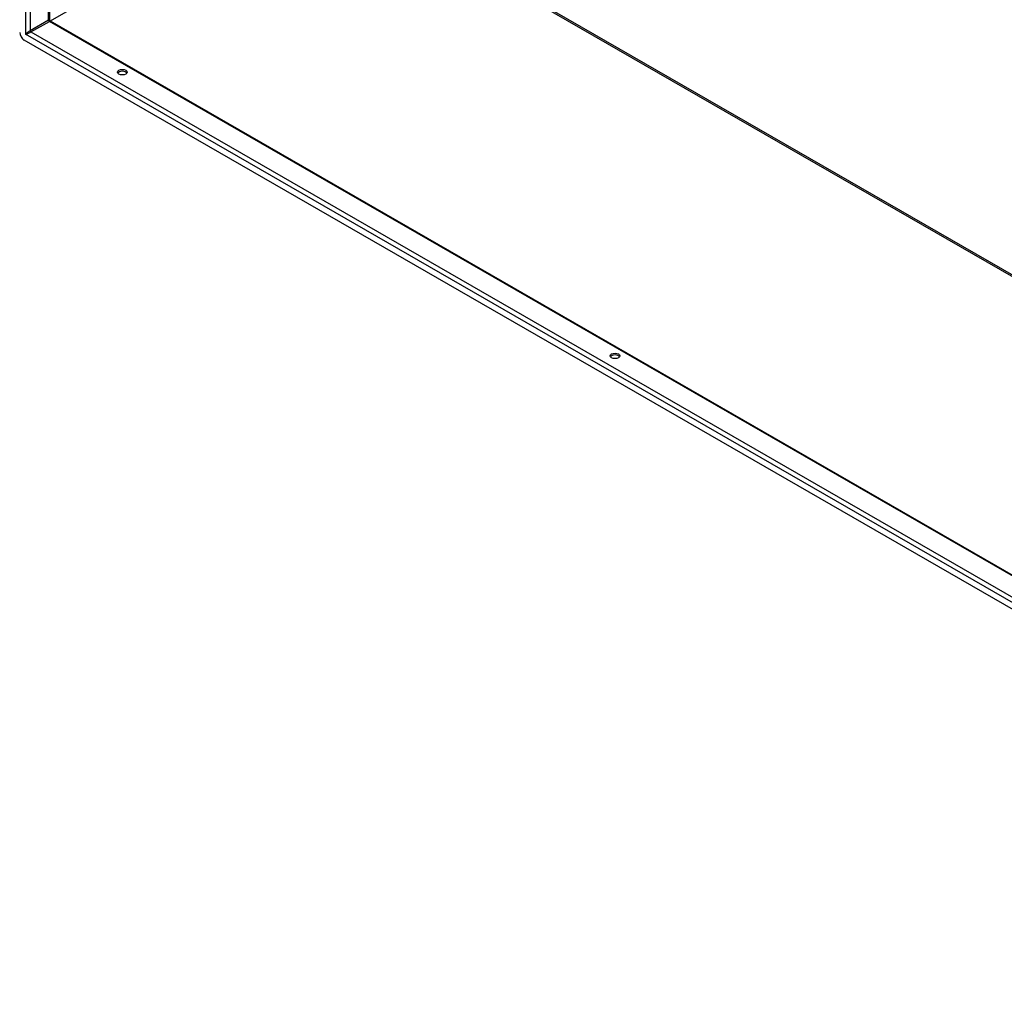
# Model space of a CAD drawing. Header units: inches. Extents: x 26 to 729, y 80 to 337.
# Tile 108 of 155: x 670 to 699, y 242 to 271. Entities that reach past the tile are written whole.
import ezdxf

# ---------------------------------------------------------------- set-up
doc = ezdxf.new("R2010")
doc.units = ezdxf.units.IN
doc.header["$MEASUREMENT"] = 0
doc.layers.add('Visible Edges(ANSI)', color=7, linetype='Continuous', lineweight=25)
doc.layers.add('Visible Tangent Edges(ANSI)', color=7, linetype='Continuous', lineweight=25)

msp = doc.modelspace()

# ---------------------------------------------------------------- linework, layer by layer
at = {"layer": 'Visible Edges(ANSI)'}
for p, q in [((670.474, 301.082), (670.474, 271.339)), ((670.49, 271.312), (719.547, 243.062)), ((719.618, 241.978), (669.708, 270.719))]:
    msp.add_line(p, q, dxfattribs=at)
at = {"layer": 'Visible Edges(ANSI)', "flags": 128}
msp.add_lwpolyline([(670.49, 271.312), (670.484, 271.317), (670.479, 271.324), (670.475, 271.332), (670.474, 271.339)], dxfattribs=at)
at = {"layer": 'Visible Edges(ANSI)'}
for centre, major_axis, ratio, start_param, end_param in [((669.708, 270.88), (-0.098, 0.171), 0.578093, 0.787332, 2.358128), ((672.678, 269.699), (0.145, 0), 0.575862, 0.339371, 2.802222), ((687.599, 261.106), (0.145, 0), 0.575862, 0.339371, 2.802222)]:
    msp.add_ellipse(centre, major_axis=major_axis, ratio=ratio, start_param=start_param, end_param=end_param, dxfattribs=at)
for centre in [(672.678, 269.754), (687.599, 261.162)]:
    msp.add_ellipse(centre, major_axis=(0.145, 0), ratio=0.575862, dxfattribs=at)
at = {"layer": 'Visible Tangent Edges(ANSI)'}
for p, q in [((669.749, 301.534), (669.749, 270.904)), ((669.889, 301.419), (669.889, 271.01)), ((670.445, 271.33), (670.445, 301.099)), ((678.362, 275.861), (719.547, 252.144)), ((670.498, 271.307), (678.34, 275.823)), ((678.34, 275.823), (719.547, 252.094)), ((670.445, 271.33), (669.889, 271.01)), ((669.911, 270.972), (670.467, 271.292)), ((719.547, 243.029), (670.467, 271.292)), ((719.576, 242.21), (669.749, 270.904)), ((669.911, 270.972), (719.547, 242.388))]:
    msp.add_line(p, q, dxfattribs=at)
for centre, major_axis, ratio, start_param, end_param in [((670.375, 271.264), (-0.0986, -0.0765), 0.115347, 3.052378, 3.837777), ((670.467, 271.317), (-0.0155, 0.0269), 0.578093, 0.787332, 2.358128), ((670.375, 271.264), (0.115, 0.047), 0.112147, 5.58637, 6.369835), ((669.819, 270.944), (-0.0986, -0.0765), 0.115347, 3.837777, 5.408573), ((669.819, 270.944), (0.115, 0.047), 0.112147, 4.015574, 5.58637), ((669.911, 270.997), (-0.0155, 0.0269), 0.578093, 0.787332, 2.358128)]:
    msp.add_ellipse(centre, major_axis=major_axis, ratio=ratio, start_param=start_param, end_param=end_param, dxfattribs=at)

doc.saveas('drawing.dxf')
